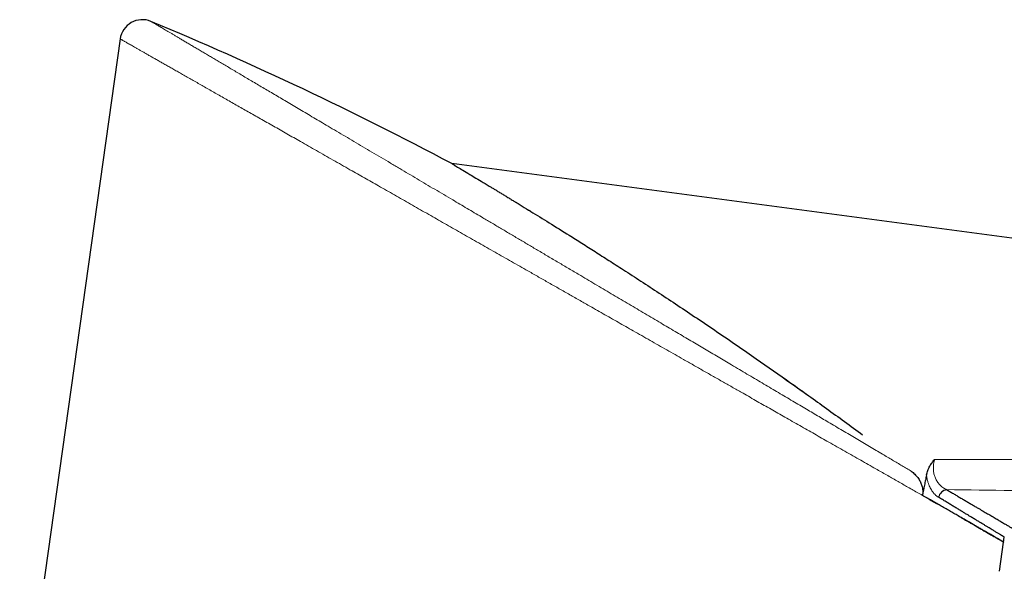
# Model space of a CAD drawing. Header units: millimetres. Extents: x 8 to 761, y 12 to 790.
# Tile 235 of 241: x 635 to 688, y 704 to 734. Entities that reach past the tile are written whole.
import ezdxf

# ---------------------------------------------------------------- set-up
doc = ezdxf.new("R2010")
doc.units = ezdxf.units.MM

msp = doc.modelspace()

# ---------------------------------------------------------------- linework, layer by layer
at = {"color": 7, "linetype": 'Continuous', "lineweight": 30}
for p, q in [((640.265, 732.739), (634.885, 694.462)), ((658.025, 726.055), (658.048, 726.042)), ((746.881, 714.217), (658.025, 726.055)), ((658.048, 726.042), (658.048, 726.042)), ((683.489, 708.129), (683.489, 708.129)), ((687.572, 705.773), (687.61, 706.043)), ((687.352, 704.205), (687.572, 705.773))]:
    msp.add_line(p, q, dxfattribs=at)
for centre, radius, start, end in [((641.453, 732.572), 1.2, 67.3672, 172.0055), ((684.632, 708.041), 0.558, 102.584, 166.4262)]:
    msp.add_arc(centre, radius, start, end, dxfattribs=at)
msp.add_ellipse((583.365, 583.353), major_axis=(150.173, -88.459), ratio=0.92388, start_param=1.617289, end_param=1.719653, dxfattribs=at)
at = {"color": 252, "linetype": 'Continuous', "lineweight": 0}
for points, knots in [([(641.915, 733.68), (641.915, 733.68), (641.914, 733.68), (641.918, 733.678), (641.93, 733.671), (641.954, 733.657), (641.986, 733.638), (642.029, 733.612), (642.081, 733.582), (642.143, 733.545), (642.214, 733.502), (642.295, 733.455), (642.383, 733.403), (642.479, 733.346), (642.584, 733.283), (642.698, 733.216), (642.821, 733.143), (642.953, 733.065), (643.094, 732.982), (643.244, 732.893), (643.403, 732.798), (643.572, 732.699), (643.75, 732.593), (643.937, 732.483), (644.132, 732.367), (644.336, 732.246), (644.549, 732.12), (644.767, 731.991), (644.99, 731.859), (645.217, 731.724), (645.452, 731.585), (645.694, 731.442), (645.943, 731.294), (646.2, 731.142), (646.465, 730.985), (646.738, 730.824), (647.017, 730.658), (647.304, 730.489), (647.598, 730.314), (647.9, 730.135), (648.208, 729.953), (648.523, 729.767), (648.843, 729.577), (649.178, 729.379), (649.526, 729.173), (649.888, 728.958), (650.256, 728.74), (650.631, 728.518), (651.012, 728.292), (651.419, 728.051), (651.854, 727.794), (652.316, 727.52), (652.785, 727.243), (653.262, 726.96), (653.746, 726.674), (654.237, 726.383), (654.734, 726.089), (655.221, 725.8), (655.699, 725.517), (656.166, 725.24), (656.637, 724.961), (657.112, 724.68), (657.591, 724.396), (658.04, 724.131), (658.457, 723.884), (658.842, 723.656), (659.228, 723.427), (659.655, 723.174), (660.122, 722.898), (660.63, 722.597), (661.14, 722.295), (661.653, 721.991), (662.167, 721.687), (662.697, 721.373), (663.242, 721.05), (663.803, 720.718), (664.364, 720.386), (664.884, 720.078), (665.362, 719.795), (665.799, 719.536), (666.235, 719.278), (666.667, 719.022), (667.096, 718.768), (667.52, 718.517), (667.943, 718.266), (668.366, 718.016), (668.788, 717.766), (669.198, 717.524), (669.594, 717.289), (669.978, 717.062), (670.36, 716.836), (670.736, 716.613), (671.106, 716.394), (671.469, 716.179), (671.831, 715.965), (672.191, 715.751), (672.549, 715.539), (672.926, 715.316), (673.319, 715.083), (673.73, 714.84), (674.137, 714.599), (674.539, 714.361), (674.934, 714.127), (675.323, 713.897), (675.708, 713.669), (676.091, 713.442), (676.469, 713.218), (676.834, 713.002), (677.184, 712.795), (677.522, 712.595), (677.855, 712.398), (678.204, 712.191), (678.568, 711.976), (678.945, 711.752), (679.316, 711.532), (679.682, 711.316), (680.042, 711.103), (680.396, 710.893), (680.744, 710.687), (681.063, 710.498), (681.354, 710.326), (681.619, 710.169), (681.88, 710.014), (682.135, 709.863), (682.386, 709.715), (682.549, 709.618), (682.63, 709.57)], [0, 0, 0, 0, 0.000896, 0.007087, 0.014949, 0.02281, 0.030686, 0.038563, 0.046487, 0.054412, 0.062352, 0.070292, 0.077947, 0.085603, 0.093259, 0.100946, 0.108634, 0.11632, 0.124112, 0.131903, 0.139708, 0.147514, 0.155424, 0.163336, 0.171247, 0.17919, 0.187135, 0.195079, 0.20273, 0.210382, 0.218033, 0.225712, 0.233393, 0.241072, 0.248843, 0.256614, 0.264398, 0.272181, 0.280057, 0.287933, 0.295808, 0.303712, 0.311616, 0.31952, 0.327989, 0.336459, 0.344928, 0.35343, 0.361934, 0.370436, 0.380305, 0.390173, 0.400064, 0.409955, 0.419912, 0.429869, 0.439848, 0.449827, 0.45894, 0.468054, 0.477167, 0.486317, 0.495467, 0.504617, 0.511853, 0.519089, 0.526333, 0.533576, 0.542979, 0.552383, 0.561786, 0.571227, 0.58067, 0.590111, 0.600339, 0.610567, 0.620817, 0.631067, 0.639037, 0.647007, 0.654988, 0.662968, 0.670757, 0.678547, 0.686336, 0.694146, 0.701958, 0.709768, 0.716935, 0.724102, 0.731276, 0.738451, 0.74535, 0.75225, 0.759149, 0.766064, 0.77298, 0.779895, 0.78796, 0.796026, 0.804103, 0.81218, 0.820083, 0.827986, 0.835889, 0.843816, 0.851745, 0.859672, 0.866961, 0.874251, 0.881549, 0.888847, 0.897436, 0.906025, 0.914629, 0.923234, 0.931885, 0.940537, 0.949205, 0.957873, 0.964883, 0.971895, 0.978906, 0.985937, 0.992969, 1, 1, 1, 1]), ([(684.169, 707.738), (684.112, 707.77), (683.974, 707.849), (683.748, 707.978), (683.489, 708.125), (683.223, 708.277), (682.95, 708.432), (682.669, 708.592), (682.391, 708.75), (682.119, 708.906), (681.852, 709.058), (681.579, 709.213), (681.301, 709.371), (681.018, 709.533), (680.695, 709.717), (680.33, 709.925), (679.92, 710.158), (679.501, 710.397), (679.076, 710.639), (678.646, 710.884), (678.231, 711.12), (677.831, 711.348), (677.446, 711.567), (677.056, 711.789), (676.66, 712.015), (676.26, 712.243), (675.87, 712.465), (675.491, 712.681), (675.123, 712.89), (674.752, 713.101), (674.378, 713.315), (674, 713.53), (673.573, 713.773), (673.096, 714.045), (672.566, 714.346), (672.032, 714.65), (671.497, 714.955), (670.96, 715.261), (670.456, 715.548), (669.982, 715.818), (669.538, 716.071), (669.092, 716.325), (668.644, 716.58), (668.194, 716.836), (667.759, 717.084), (667.34, 717.323), (666.936, 717.553), (666.531, 717.783), (666.125, 718.014), (665.719, 718.246), (665.262, 718.506), (664.756, 718.794), (664.2, 719.111), (663.643, 719.428), (663.089, 719.743), (662.539, 720.057), (662.028, 720.348), (661.552, 720.619), (661.111, 720.87), (660.671, 721.12), (660.231, 721.371), (659.792, 721.621), (659.357, 721.869), (658.924, 722.115), (658.494, 722.36), (658.066, 722.604), (657.639, 722.847), (657.213, 723.089), (656.784, 723.334), (656.352, 723.579), (655.918, 723.827), (655.485, 724.073), (655.055, 724.318), (654.627, 724.562), (654.215, 724.796), (653.819, 725.022), (653.439, 725.238), (653.061, 725.454), (652.658, 725.683), (652.23, 725.927), (651.778, 726.184), (651.332, 726.438), (650.89, 726.69), (650.454, 726.938), (650.04, 727.174), (649.65, 727.396), (649.281, 727.606), (648.917, 727.813), (648.558, 728.018), (648.204, 728.219), (647.859, 728.415), (647.523, 728.607), (647.197, 728.793), (646.876, 728.975), (646.56, 729.155), (646.249, 729.332), (645.944, 729.506), (645.645, 729.676), (645.352, 729.843), (645.066, 730.006), (644.786, 730.165), (644.513, 730.321), (644.246, 730.472), (643.987, 730.62), (643.734, 730.764), (643.489, 730.903), (643.254, 731.037), (643.029, 731.166), (642.813, 731.289), (642.605, 731.407), (642.404, 731.521), (642.211, 731.631), (642.026, 731.736), (641.85, 731.837), (641.683, 731.932), (641.524, 732.023), (641.373, 732.108), (641.232, 732.189), (641.1, 732.264), (640.976, 732.334), (640.862, 732.399), (640.758, 732.458), (640.664, 732.512), (640.579, 732.56), (640.505, 732.603), (640.44, 732.639), (640.386, 732.67), (640.341, 732.696), (640.306, 732.716), (640.281, 732.73), (640.269, 732.737), (640.264, 732.74), (640.265, 732.739), (640.265, 732.739)], [0, 0, 0, 0, 0.005214, 0.012658, 0.020103, 0.027546, 0.035018, 0.04249, 0.049961, 0.056613, 0.063266, 0.069918, 0.076589, 0.083261, 0.089932, 0.099048, 0.108165, 0.117302, 0.12644, 0.135422, 0.14441, 0.152143, 0.159877, 0.16761, 0.175369, 0.183129, 0.190889, 0.197802, 0.204717, 0.21163, 0.218562, 0.225494, 0.232425, 0.2419, 0.251374, 0.260868, 0.270362, 0.279692, 0.289026, 0.296666, 0.304306, 0.311945, 0.319607, 0.32727, 0.334932, 0.341751, 0.348569, 0.355387, 0.362221, 0.369056, 0.37589, 0.385209, 0.394527, 0.403864, 0.4132, 0.422362, 0.431528, 0.43895, 0.446372, 0.453793, 0.461235, 0.468677, 0.476119, 0.483474, 0.490829, 0.498184, 0.505559, 0.512935, 0.52031, 0.527967, 0.535625, 0.543283, 0.550964, 0.558646, 0.566327, 0.573313, 0.580299, 0.587294, 0.594288, 0.602888, 0.611489, 0.62009, 0.628725, 0.637362, 0.645998, 0.653601, 0.661205, 0.668808, 0.676437, 0.684066, 0.691695, 0.699097, 0.7065, 0.713913, 0.721326, 0.728796, 0.736267, 0.743738, 0.751208, 0.758725, 0.766245, 0.773764, 0.781282, 0.788862, 0.796443, 0.804037, 0.81163, 0.819052, 0.826473, 0.833907, 0.841341, 0.84884, 0.856341, 0.863842, 0.871341, 0.878895, 0.886451, 0.894007, 0.901561, 0.909187, 0.916812, 0.924453, 0.932094, 0.939688, 0.947283, 0.954893, 0.962502, 0.970157, 0.977812, 0.985482, 0.993153, 0.999438, 1, 1, 1, 1]), ([(683.884, 710.202), (685.116, 710.2), (687.582, 710.197), (691.279, 710.195), (694.977, 710.196), (698.388, 710.199), (701.513, 710.203), (704.352, 710.208), (707.191, 710.214), (710.03, 710.222), (712.868, 710.23), (715.706, 710.239), (718.544, 710.249), (721.067, 710.258), (723.274, 710.265), (725.482, 710.273), (728.006, 710.281), (730.528, 710.288), (732.735, 710.293), (734.626, 710.296), (736.517, 710.299), (738.408, 710.3), (740.298, 710.299), (742.188, 710.298), (743.447, 710.295), (744.077, 710.294)], [0, 0, 0, 0, 0.061369, 0.122737, 0.184106, 0.245475, 0.292605, 0.339735, 0.386865, 0.433995, 0.481127, 0.52826, 0.575393, 0.622527, 0.653977, 0.685428, 0.732605, 0.779783, 0.811234, 0.842685, 0.874146, 0.905606, 0.937066, 0.968533, 1, 1, 1, 1]), ([(683.884, 710.202), (683.874, 710.169), (683.855, 710.103), (683.834, 710.006), (683.82, 709.913), (683.812, 709.822), (683.809, 709.731), (683.812, 709.65), (683.819, 709.566), (683.832, 709.48), (683.853, 709.383), (683.882, 709.289), (683.919, 709.194), (683.964, 709.101), (684.018, 709.009), (684.078, 708.925), (684.148, 708.843), (684.228, 708.765), (684.318, 708.694), (684.412, 708.633), (684.477, 708.601), (684.51, 708.586)], [0, 0, 0, 0, 0.0456493, 0.0916805, 0.1316482, 0.1716141, 0.2128285, 0.2540437, 0.2817693, 0.3289325, 0.3761022, 0.4249412, 0.4737883, 0.5313876, 0.5889997, 0.6483205, 0.7076508, 0.7798251, 0.8520113, 0.9260022, 1, 1, 1, 1]), ([(684.089, 708.172), (684.074, 708.182), (684.043, 708.202), (683.997, 708.236), (683.952, 708.273), (683.907, 708.314), (683.863, 708.36), (683.82, 708.409), (683.778, 708.463), (683.729, 708.532), (683.676, 708.62), (683.618, 708.731), (683.575, 708.833), (683.544, 708.919), (683.519, 708.994), (683.496, 709.077), (683.474, 709.172), (683.455, 709.27), (683.446, 709.338), (683.441, 709.372)], [0, 0, 0, 0, 0.0516455, 0.1032906, 0.1552552, 0.2072194, 0.2602513, 0.3132826, 0.366718, 0.4201525, 0.5059887, 0.5923366, 0.6804265, 0.724817, 0.7692068, 0.8263434, 0.8840341, 0.9417228, 1, 1, 1, 1]), ([(743.98, 707.703), (743.141, 707.719), (741.464, 707.751), (738.946, 707.797), (736.638, 707.838), (734.539, 707.874), (732.649, 707.906), (730.76, 707.937), (728.239, 707.977), (725.088, 708.027), (721.306, 708.084), (717.524, 708.139), (713.742, 708.193), (709.329, 708.255), (704.286, 708.324), (698.153, 708.406), (691.561, 708.493), (686.86, 708.555), (684.51, 708.586)], [0, 0, 0, 0, 0.042389, 0.084779, 0.127169, 0.158964, 0.190759, 0.222547, 0.254336, 0.317947, 0.381559, 0.445138, 0.508717, 0.572295, 0.667666, 0.763037, 0.881518, 1, 1, 1, 1])]:
    msp.add_open_spline(points, degree=3, knots=knots, dxfattribs=at)
at = {"color": 7, "linetype": 'Continuous', "lineweight": 30}
for points, knots in [([(658.042, 726.045), (658.069, 726.029), (658.124, 725.996), (658.321, 725.878), (658.602, 725.71), (658.943, 725.506), (659.315, 725.282), (659.701, 725.05), (660.036, 724.848), (660.293, 724.693), (660.456, 724.594), (660.624, 724.492), (660.799, 724.386), (660.978, 724.277), (661.163, 724.164), (661.577, 723.912), (662.256, 723.495), (663.246, 722.883), (664.058, 722.376), (664.65, 722.004), (664.992, 721.788), (665.343, 721.566), (665.702, 721.338), (666.068, 721.104), (666.442, 720.865), (666.823, 720.62), (667.393, 720.252), (668.159, 719.754), (669.133, 719.116), (670.135, 718.452), (671.166, 717.762), (672.226, 717.045), (673.284, 716.322), (674.607, 715.407), (676.201, 714.288), (678.102, 712.929), (679.378, 711.993), (680.024, 711.52)], [0, 0, 0, 0, 0.0291, 0.058122, 0.087451, 0.11746, 0.140523, 0.164293, 0.188891, 0.197381, 0.205981, 0.214696, 0.223528, 0.232481, 0.241559, 0.250764, 0.292359, 0.336038, 0.382, 0.396006, 0.410229, 0.424673, 0.439342, 0.454239, 0.469367, 0.48473, 0.500331, 0.537866, 0.576276, 0.615595, 0.655853, 0.69708, 0.739303, 0.778973, 0.850903, 0.924548, 1, 1, 1, 1]), ([(658.141, 725.986), (658.142, 725.985), (658.176, 725.965), (658.326, 725.875), (658.6, 725.711), (658.943, 725.505), (659.315, 725.282), (659.701, 725.05), (660.036, 724.848), (660.293, 724.693), (660.456, 724.594), (660.624, 724.492), (660.799, 724.386), (660.978, 724.277), (661.164, 724.164), (661.33, 724.062), (661.441, 723.995), (661.485, 723.968)], [0, 0, 0, 0, 0.0023138, 0.1294432, 0.257917, 0.3893681, 0.490395, 0.5945165, 0.7022653, 0.7394557, 0.7771292, 0.815302, 0.8539901, 0.8932084, 0.9329716, 0.9732935, 1, 1, 1, 1]), ([(662.122, 723.577), (662.164, 723.551), (662.518, 723.334), (663.25, 722.881), (664.058, 722.376), (664.65, 722.004), (664.992, 721.788), (665.343, 721.566), (665.702, 721.338), (666.068, 721.104), (666.442, 720.865), (666.823, 720.62), (667.393, 720.252), (668.159, 719.754), (669.133, 719.116), (670.135, 718.452), (671.166, 717.762), (672.226, 717.045), (673.284, 716.322), (674.607, 715.407), (675.834, 714.549), (676.718, 713.914), (676.984, 713.724)], [0, 0, 0, 0, 0.009884, 0.083249, 0.16045, 0.183975, 0.207864, 0.232125, 0.256764, 0.281786, 0.307196, 0.333, 0.359204, 0.42225, 0.486766, 0.552807, 0.620426, 0.689673, 0.760593, 0.827226, 0.948042, 1, 1, 1, 1]), ([(683.441, 709.372), (683.451, 709.412), (683.469, 709.493), (683.509, 709.611), (683.559, 709.727), (683.615, 709.835), (683.675, 709.934), (683.738, 710.024), (683.806, 710.112), (683.856, 710.17), (683.882, 710.2), (683.884, 710.202)], [0, 0, 0, 0, 0.129981, 0.259975, 0.393459, 0.526959, 0.642353, 0.757759, 0.874485, 0.991222, 1, 1, 1, 1]), ([(682.63, 709.57), (682.662, 709.545), (682.726, 709.494), (682.816, 709.41), (682.9, 709.321), (682.977, 709.226), (683.043, 709.129), (683.1, 709.031), (683.147, 708.934), (683.185, 708.833), (683.217, 708.726), (683.238, 708.611), (683.247, 708.491), (683.244, 708.378), (683.233, 708.307), (683.227, 708.275)], [0, 0, 0, 0, 0.081324, 0.162975, 0.244685, 0.326236, 0.407476, 0.479153, 0.551059, 0.622918, 0.69453, 0.774868, 0.855422, 0.9357, 1, 1, 1, 1]), ([(682.63, 709.57), (682.662, 709.545), (682.726, 709.494), (682.816, 709.41), (682.9, 709.321), (682.977, 709.226), (683.043, 709.129), (683.1, 709.031), (683.147, 708.934), (683.185, 708.833), (683.217, 708.726), (683.238, 708.611), (683.247, 708.491), (683.244, 708.378), (683.233, 708.307), (683.227, 708.275)], [0, 0, 0, 0, 0.081324, 0.162975, 0.244685, 0.326236, 0.407476, 0.479153, 0.551059, 0.622918, 0.69453, 0.774868, 0.855422, 0.9357, 1, 1, 1, 1]), ([(683.441, 709.372), (683.423, 709.281), (683.388, 709.098), (683.316, 708.732), (683.263, 708.458), (683.227, 708.275)], [0, 0, 0, 0, 0.249996, 0.499996, 1, 1, 1, 1]), ([(683.489, 708.129), (683.446, 708.153), (683.36, 708.202), (683.272, 708.251), (683.227, 708.275)], [0, 0, 0, 0, 0.499978, 1, 1, 1, 1]), ([(683.489, 708.129), (683.446, 708.153), (683.36, 708.202), (683.272, 708.251), (683.227, 708.275)], [0, 0, 0, 0, 0.499978, 1, 1, 1, 1]), ([(684.169, 707.738), (684.114, 707.769), (684.005, 707.832), (683.836, 707.929), (683.665, 708.028), (683.547, 708.095), (683.489, 708.129)], [0, 0, 0, 0, 0.2498827, 0.4998124, 0.7498829, 1, 1, 1, 1]), ([(683.489, 708.129), (683.584, 708.075), (683.754, 707.978), (683.916, 707.885), (683.988, 707.844)], [0, 0, 0, 0, 0.558974, 1, 1, 1, 1]), ([(687.61, 706.043), (687.609, 706.043), (687.608, 706.044), (687.593, 706.053), (687.569, 706.068), (687.537, 706.087), (687.503, 706.108), (687.468, 706.129), (687.429, 706.153), (687.383, 706.18), (687.33, 706.212), (687.269, 706.249), (687.202, 706.29), (687.129, 706.333), (687.051, 706.381), (686.96, 706.436), (686.857, 706.498), (686.738, 706.57), (686.61, 706.647), (686.473, 706.73), (686.325, 706.82), (686.167, 706.915), (686, 707.016), (685.838, 707.114), (685.685, 707.207), (685.541, 707.294), (685.392, 707.384), (685.232, 707.481), (685.061, 707.584), (684.879, 707.694), (684.69, 707.808), (684.496, 707.926), (684.296, 708.047), (684.158, 708.13), (684.089, 708.172)], [0, 0, 0, 0, 0.034319, 0.071492, 0.10874, 0.145988, 0.171659, 0.197331, 0.223027, 0.248723, 0.277304, 0.305886, 0.334467, 0.363124, 0.391783, 0.42044, 0.455341, 0.490242, 0.525203, 0.560164, 0.596323, 0.632483, 0.668707, 0.704932, 0.732483, 0.760033, 0.787612, 0.815191, 0.845948, 0.876708, 0.907466, 0.93831, 0.969156, 1, 1, 1, 1]), ([(684.51, 708.586), (684.573, 708.549), (684.699, 708.475), (684.882, 708.368), (685.061, 708.262), (685.242, 708.156), (685.425, 708.049), (685.608, 707.941), (685.785, 707.837), (685.957, 707.736), (686.122, 707.639), (686.273, 707.551), (686.409, 707.471), (686.533, 707.398), (686.652, 707.328), (686.771, 707.258), (686.889, 707.188), (687.006, 707.12), (687.117, 707.054), (687.223, 706.992), (687.323, 706.934), (687.423, 706.874), (687.524, 706.815), (687.621, 706.758), (687.711, 706.705), (687.792, 706.658), (687.864, 706.615), (687.928, 706.577), (687.982, 706.545), (688.023, 706.522), (688.052, 706.504), (688.073, 706.492), (688.089, 706.483), (688.1, 706.476), (688.105, 706.473), (688.105, 706.474), (688.104, 706.474)], [0, 0, 0, 0, 0.0275327, 0.0550654, 0.0826257, 0.1101859, 0.1409222, 0.171661, 0.2023973, 0.2332227, 0.2640506, 0.294876, 0.3205571, 0.3462382, 0.371943, 0.3976478, 0.4262363, 0.4548267, 0.4834151, 0.512079, 0.540745, 0.5694089, 0.6043153, 0.6392217, 0.6741904, 0.7091591, 0.7453176, 0.7814761, 0.8177047, 0.8539333, 0.8802332, 0.9065331, 0.93286, 0.959187, 0.988471, 1, 1, 1, 1]), ([(685.142, 707.178), (685.066, 707.221), (684.915, 707.309), (684.676, 707.446), (684.428, 707.589), (684.256, 707.688), (684.169, 707.738)], [0, 0, 0, 0, 0.24969, 0.499504, 0.74969, 1, 1, 1, 1]), ([(686.464, 706.414), (686.435, 706.431), (686.377, 706.465), (686.263, 706.531), (686.121, 706.613), (685.945, 706.715), (685.759, 706.822), (685.563, 706.935), (685.358, 707.053), (685.214, 707.136), (685.142, 707.178)], [0, 0, 0, 0, 0.079963, 0.159938, 0.299634, 0.439348, 0.579044, 0.719357, 0.859687, 1, 1, 1, 1]), ([(685.142, 707.178), (685.201, 707.144), (685.319, 707.076), (685.487, 706.979), (685.651, 706.884), (685.808, 706.794), (685.959, 706.707), (686.121, 706.613), (686.292, 706.514), (686.407, 706.448), (686.464, 706.414)], [0, 0, 0, 0, 0.114263, 0.228535, 0.3427979, 0.4573941, 0.5719996, 0.6865957, 0.843249, 1, 1, 1, 1]), ([(687.572, 705.773), (687.572, 705.773), (687.57, 705.774), (687.559, 705.781), (687.54, 705.792), (687.514, 705.807), (687.48, 705.827), (687.44, 705.85), (687.384, 705.882), (687.354, 705.9), (687.244, 705.963), (687.267, 705.95), (687.268, 705.95), (687.268, 705.949), (687.268, 705.949), (687.268, 705.949), (687.269, 705.949), (687.227, 705.973), (687.207, 705.985), (687.118, 706.036), (687.035, 706.084), (686.939, 706.14), (686.835, 706.2), (686.72, 706.267), (686.597, 706.338), (686.509, 706.389), (686.464, 706.414)], [0, 0, 0, 0, 0.056164, 0.114031, 0.171921, 0.229875, 0.28785, 0.346066, 0.404303, 0.462606, 0.520931, 0.52106, 0.521499, 0.521628, 0.521757, 0.522196, 0.522325, 0.523023, 0.580542, 0.638082, 0.696035, 0.754008, 0.815444, 0.876904, 0.93844, 1, 1, 1, 1]), ([(686.464, 706.414), (686.503, 706.392), (686.589, 706.342), (686.712, 706.271), (686.834, 706.201), (686.947, 706.136), (687.051, 706.076), (687.146, 706.021), (687.232, 705.971), (687.308, 705.927), (687.373, 705.89), (687.426, 705.858), (687.47, 705.833), (687.507, 705.812), (687.533, 705.796), (687.551, 705.785), (687.563, 705.778), (687.571, 705.774), (687.572, 705.773), (687.572, 705.773)], [0, 0, 0, 0, 0.0540905, 0.1192919, 0.1844932, 0.2498139, 0.3151345, 0.3808195, 0.4465044, 0.5123128, 0.5781211, 0.6371767, 0.6962322, 0.7553786, 0.8145249, 0.8608715, 0.9072181, 0.9536091, 1, 1, 1, 1])]:
    msp.add_open_spline(points, degree=3, knots=knots, dxfattribs=at)

doc.saveas('drawing.dxf')
